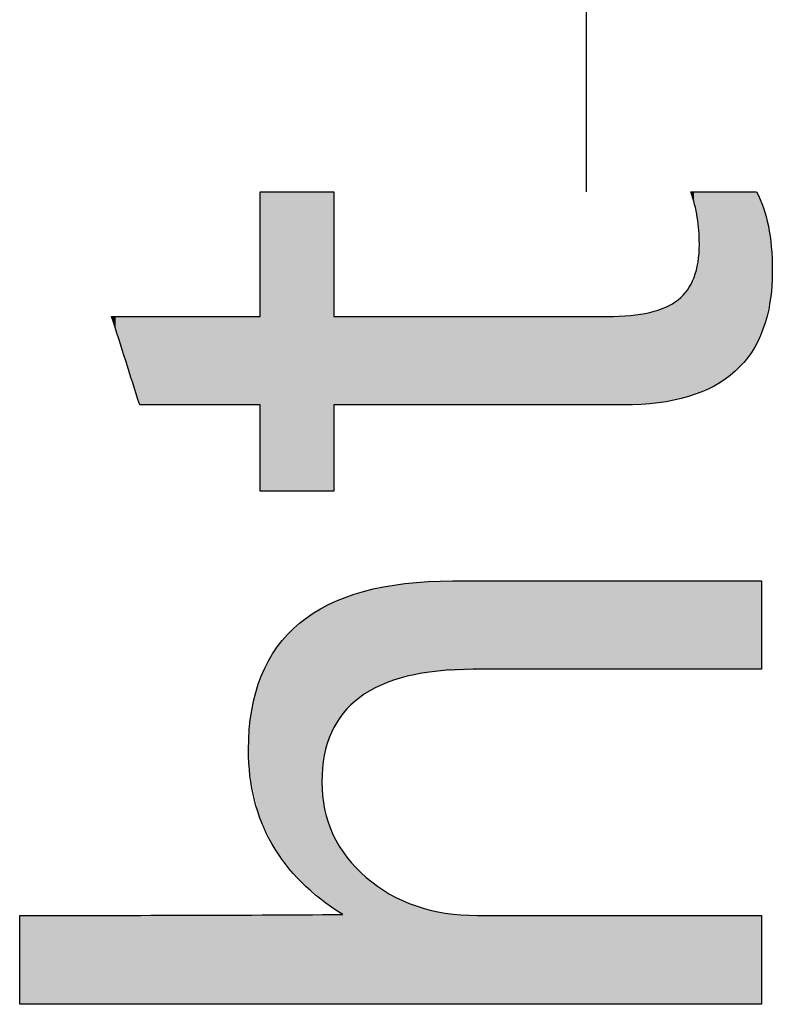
# Model space of a CAD drawing. Extents: x 68 to 125, y 76 to 211.
# Tile 54 of 89: x 97.84 to 98.91, y 167.86 to 169.26. Entities that reach past the tile are written whole.
import ezdxf

# ---------------------------------------------------------------- set-up
doc = ezdxf.new("R2010")
doc.units = 0
doc.layers.add('MAKE2D___U_53EF_U_89C1_U_0', color=7, linetype='CONTINUOUS')

# ---------------------------------------------------------------- blocks, each defined once
blk = doc.blocks.new('*U42')
at = {"layer": 'MAKE2D___U_53EF_U_89C1_U_0', "color": 252}
for points in [[(98.3481, 168.3095), (98.3377, 168.448), (98.3481, 168.451)], [(98.3569, 168.3137), (98.3481, 168.451), (98.3569, 168.4524)], [(98.3481, 168.3095), (98.3481, 168.451), (98.3569, 168.3137)], [(98.3642, 168.3173), (98.3569, 168.4524), (98.3642, 168.4536)], [(98.3569, 168.3137), (98.3569, 168.4524), (98.3642, 168.3173)], [(98.386, 168.324), (98.3642, 168.4536), (98.386, 168.457)], [(98.3642, 168.3173), (98.3642, 168.4536), (98.386, 168.324)], [(98.3951, 168.3268), (98.386, 168.457), (98.3951, 168.4584)], [(98.386, 168.324), (98.386, 168.457), (98.3951, 168.3268)], [(98.3976, 168.3272), (98.3951, 168.4584), (98.3976, 168.4588)], [(98.3951, 168.3268), (98.3951, 168.4584), (98.3976, 168.3272)], [(98.4178, 168.3308), (98.3976, 168.4588), (98.4178, 168.4599)], [(98.3976, 168.3272), (98.3976, 168.4588), (98.4178, 168.3308)], [(98.4304, 168.333), (98.4178, 168.4599), (98.4304, 168.4605)], [(98.4178, 168.3308), (98.4178, 168.4599), (98.4304, 168.333)], [(98.4523, 168.3338), (98.4304, 168.4605), (98.4523, 168.4616)], [(98.4304, 168.333), (98.4304, 168.4605), (98.4523, 168.3338)], [(98.4531, 168.3338), (98.4523, 168.4616), (98.4531, 168.4617)], [(98.4523, 168.3338), (98.4523, 168.4616), (98.4531, 168.3338)], [(98.4531, 168.3338), (98.4531, 168.4617), (98.4895, 168.3353)], [(98.4895, 168.3353), (98.4531, 168.4617), (98.4895, 168.4617)], [(98.4895, 168.3353), (98.4895, 168.4617), (98.4964, 168.3355)], [(98.4964, 168.3355), (98.4895, 168.4617), (98.4964, 168.4617)], [(98.4964, 168.3355), (98.4964, 168.4617), (98.4988, 168.3356)], [(98.4988, 168.3356), (98.4964, 168.4617), (98.4988, 168.4617)], [(98.4988, 168.3356), (98.4988, 168.4617), (98.5067, 168.3359)], [(98.5067, 168.3359), (98.4988, 168.4617), (98.5067, 168.4617)], [(98.5067, 168.3359), (98.5067, 168.4617), (98.5122, 168.3361)], [(98.5122, 168.3361), (98.5067, 168.4617), (98.5122, 168.4617)], [(98.5122, 168.3361), (98.5122, 168.4617), (98.5272, 168.3361)], [(98.5272, 168.3361), (98.5122, 168.4617), (98.5272, 168.4617)], [(98.5272, 168.3361), (98.5272, 168.4617), (98.5682, 168.3361)], [(98.5682, 168.3361), (98.5272, 168.4617), (98.5682, 168.4617)], [(98.5682, 168.3361), (98.5682, 168.4617), (98.6656, 168.3361)], [(98.6656, 168.3361), (98.5682, 168.4617), (98.6656, 168.4617)], [(98.6656, 168.3361), (98.6656, 168.4617), (98.677, 168.3361)], [(98.677, 168.3361), (98.6656, 168.4617), (98.677, 168.4617)], [(98.677, 168.3361), (98.677, 168.4617), (98.845, 168.3361)], [(98.845, 168.3361), (98.677, 168.4617), (98.845, 168.4617)], [(98.845, 168.3361), (98.845, 168.4617), (98.8551, 168.3361)], [(98.8551, 168.3361), (98.845, 168.4617), (98.8551, 168.4617)], [(98.8551, 168.3361), (98.8551, 168.4617), (98.8774, 168.3361)], [(98.8774, 168.3361), (98.8551, 168.4617), (98.8774, 168.4617)], [(98.8774, 168.3361), (98.8774, 168.4617), (98.8798, 168.3361)], [(98.8798, 168.3361), (98.8774, 168.4617), (98.8798, 168.4617)], [(98.8798, 168.3361), (98.8798, 168.4617), (98.8866, 168.3361)], [(98.8866, 168.3361), (98.8798, 168.4617), (98.8866, 168.4617)], [(98.8866, 168.3361), (98.8866, 168.4617), (98.8885, 168.3362)], [(98.8885, 168.3362), (98.8866, 168.4617), (98.8885, 168.4617)], [(98.8885, 168.3362), (98.8885, 168.4617), (98.8932, 168.3363)], [(98.8932, 168.3363), (98.8885, 168.4617), (98.8932, 168.4617)], [(98.8932, 168.3363), (98.8932, 168.4617), (98.8941, 168.3363)], [(98.8941, 168.3363), (98.8932, 168.4617), (98.8941, 168.4617)], [(98.8941, 168.3363), (98.8941, 168.4617), (98.8962, 168.3364)], [(98.8962, 168.3364), (98.8941, 168.4617), (98.8962, 168.4607)], [(98.2981, 168.2689), (98.2949, 168.4337), (98.2981, 168.4352)], [(98.3007, 168.2719), (98.2981, 168.4352), (98.3007, 168.4365)], [(98.2981, 168.2689), (98.2981, 168.4352), (98.2981, 168.269)], [(98.2981, 168.269), (98.2981, 168.4352), (98.2981, 168.4352)], [(98.2981, 168.269), (98.2981, 168.4352), (98.3007, 168.2719)], [(98.3045, 168.276), (98.3007, 168.4365), (98.3045, 168.4382)], [(98.3007, 168.2719), (98.3007, 168.4365), (98.3045, 168.276)], [(98.3084, 168.2803), (98.3045, 168.4382), (98.3084, 168.4394)], [(98.3045, 168.276), (98.3045, 168.4382), (98.3084, 168.2803)], [(98.3157, 168.2884), (98.3084, 168.4394), (98.3157, 168.4415)], [(98.3084, 168.2803), (98.3084, 168.4394), (98.3157, 168.2884)], [(98.3305, 168.2992), (98.3157, 168.4415), (98.3305, 168.4459)], [(98.3157, 168.2884), (98.3157, 168.4415), (98.3305, 168.2992)], [(98.3377, 168.3045), (98.3305, 168.4459), (98.3377, 168.448)], [(98.3305, 168.2992), (98.3305, 168.4459), (98.3377, 168.3045)], [(98.3377, 168.3045), (98.3377, 168.448), (98.3481, 168.3095)], [(98.2669, 168.0135), (98.2395, 168.4008), (98.2669, 168.4205)], [(98.2715, 168.0096), (98.2669, 168.4205), (98.2715, 168.4227)], [(98.2669, 168.0135), (98.2669, 168.4205), (98.2715, 168.0096)], [(98.2717, 168.1818), (98.2715, 168.4227), (98.2717, 168.4228)], [(98.2715, 168.1757), (98.2715, 168.4227), (98.2717, 168.1818)], [(98.272, 168.191), (98.2717, 168.4228), (98.272, 168.4229)], [(98.2717, 168.1818), (98.2717, 168.4228), (98.272, 168.191)], [(98.2731, 168.1983), (98.272, 168.4229), (98.2731, 168.4234)], [(98.272, 168.191), (98.272, 168.4229), (98.2731, 168.1983)], [(98.2763, 168.2203), (98.2731, 168.4234), (98.2763, 168.4249)], [(98.2731, 168.1983), (98.2731, 168.4234), (98.2763, 168.2203)], [(98.2797, 168.2304), (98.2763, 168.4249), (98.2797, 168.4265)], [(98.2763, 168.2203), (98.2763, 168.4249), (98.2797, 168.2304)], [(98.2833, 168.2411), (98.2797, 168.4265), (98.2833, 168.4282)], [(98.2797, 168.2304), (98.2797, 168.4265), (98.2833, 168.2411)], [(98.285, 168.2462), (98.2833, 168.4282), (98.285, 168.429)], [(98.2833, 168.2411), (98.2833, 168.4282), (98.285, 168.2462)], [(98.2914, 168.2574), (98.285, 168.429), (98.2914, 168.4321)], [(98.285, 168.2462), (98.285, 168.429), (98.285, 168.2463)], [(98.285, 168.2463), (98.285, 168.429), (98.285, 168.429)], [(98.285, 168.2463), (98.285, 168.429), (98.2914, 168.2574)], [(98.2949, 168.2634), (98.2914, 168.4321), (98.2949, 168.4337)], [(98.2914, 168.2574), (98.2914, 168.4321), (98.2949, 168.2634)], [(98.2949, 168.2634), (98.2949, 168.4337), (98.2981, 168.2689)], [(98.2354, 168.0418), (98.2098, 168.3702), (98.2354, 168.3978)], [(98.2366, 168.0402), (98.2354, 168.3978), (98.2366, 168.3987)], [(98.2354, 168.0418), (98.2354, 168.3978), (98.2366, 168.0402)], [(98.2373, 168.0393), (98.2366, 168.3987), (98.2373, 168.3992)], [(98.2366, 168.0402), (98.2366, 168.3987), (98.2373, 168.0393)], [(98.2395, 168.0366), (98.2373, 168.3992), (98.2395, 168.4008)], [(98.2373, 168.0393), (98.2373, 168.3992), (98.2395, 168.0366)], [(98.2395, 168.0366), (98.2395, 168.4008), (98.2669, 168.0135)], [(98.2098, 168.0744), (98.205, 168.3623), (98.2098, 168.3702)], [(98.2098, 168.0744), (98.2098, 168.3702), (98.2354, 168.0418)], [(98.205, 168.0804), (98.1902, 168.3376), (98.205, 168.3623)], [(98.205, 168.0804), (98.205, 168.3623), (98.2098, 168.0744)], [(98.1902, 168.1118), (98.1816, 168.314), (98.1902, 168.3376)], [(98.1902, 168.1118), (98.1902, 168.3376), (98.205, 168.0804)], [(98.1816, 168.1299), (98.1766, 168.3), (98.1816, 168.314)], [(98.1816, 168.1299), (98.1816, 168.314), (98.1902, 168.1118)], [(98.1766, 168.1523), (98.1693, 168.2593), (98.1766, 168.3)], [(98.1766, 168.1523), (98.1766, 168.3), (98.1816, 168.1299)], [(98.169, 168.1895), (98.1674, 168.2344), (98.169, 168.2575)], [(98.1693, 168.1849), (98.169, 168.2575), (98.1693, 168.2593)], [(98.169, 168.1895), (98.169, 168.2575), (98.1693, 168.1849)], [(98.1693, 168.1849), (98.1693, 168.2593), (98.1766, 168.1523)], [(98.1674, 168.2123), (98.1673, 168.2144), (98.1674, 168.2344)], [(98.1674, 168.2123), (98.1674, 168.2344), (98.169, 168.1895)], [(98.2715, 168.0096), (98.2715, 168.1757), (98.2717, 168.0095)], [(98.2717, 168.0095), (98.2715, 168.1757), (98.2717, 168.1675)], [(98.2717, 168.0095), (98.2717, 168.1675), (98.272, 168.0092)], [(98.272, 168.0092), (98.2717, 168.1675), (98.272, 168.1641)], [(98.272, 168.0092), (98.272, 168.1641), (98.2731, 168.0083)], [(98.2731, 168.0083), (98.272, 168.1641), (98.2731, 168.1515)], [(98.2731, 168.0083), (98.2731, 168.1515), (98.2763, 168.0056)], [(98.2763, 168.0056), (98.2731, 168.1515), (98.2763, 168.1367)], [(98.2763, 168.0056), (98.2763, 168.1367), (98.2797, 168.0028)], [(98.2797, 168.0028), (98.2763, 168.1367), (98.2797, 168.1212)], [(98.2797, 168.0028), (98.2797, 168.1212), (98.2833, 167.9998)], [(98.2833, 167.9998), (98.2797, 168.1212), (98.2833, 168.1126)], [(98.2833, 167.9998), (98.2833, 168.1126), (98.285, 167.9983)], [(98.285, 167.9983), (98.2833, 168.1126), (98.285, 168.1085)], [(98.285, 167.9983), (98.285, 168.1085), (98.285, 167.9983)], [(98.285, 167.9983), (98.285, 168.1085), (98.285, 168.1085)], [(98.285, 167.9983), (98.285, 168.1085), (98.2914, 167.9941)], [(98.2914, 167.9941), (98.285, 168.1085), (98.2914, 168.0932)], [(98.2914, 167.9941), (98.2914, 168.0932), (98.2949, 167.9917)], [(98.2949, 167.9917), (98.2914, 168.0932), (98.2949, 168.0878)], [(98.2949, 167.9917), (98.2949, 168.0878), (98.2981, 167.9896)], [(98.2981, 167.9896), (98.2949, 168.0878), (98.2981, 168.083)], [(98.2981, 167.9896), (98.2981, 168.083), (98.2981, 167.9896)], [(98.2981, 167.9896), (98.2981, 168.083), (98.2981, 168.0829)], [(98.2981, 167.9896), (98.2981, 168.0829), (98.3007, 167.9877)], [(98.3007, 167.9877), (98.2981, 168.0829), (98.3007, 168.079)], [(98.3007, 167.8602), (98.3007, 168.079), (98.3045, 167.8602)], [(98.3045, 167.8602), (98.3007, 168.079), (98.3045, 168.0733)], [(98.3045, 167.8602), (98.3045, 168.0733), (98.3084, 167.8602)], [(98.3084, 167.8602), (98.3045, 168.0733), (98.3084, 168.0674)], [(98.3084, 167.8602), (98.3084, 168.0674), (98.3157, 167.8602)], [(98.3157, 167.8602), (98.3084, 168.0674), (98.3157, 168.0596)], [(98.3157, 167.8602), (98.3157, 168.0596), (98.3305, 167.8602)], [(98.3305, 167.8602), (98.3157, 168.0596), (98.3305, 168.0439)], [(98.3305, 167.8602), (98.3305, 168.0439), (98.3377, 167.8602)], [(98.3377, 167.8602), (98.3305, 168.0439), (98.3377, 168.0383)], [(98.3377, 167.8602), (98.3377, 168.0383), (98.3481, 167.8602)], [(98.3481, 167.8602), (98.3377, 168.0383), (98.3481, 168.0303)], [(98.3481, 167.8602), (98.3481, 168.0303), (98.3569, 167.8602)], [(98.3569, 167.8602), (98.3481, 168.0303), (98.3569, 168.0235)], [(98.3569, 167.8602), (98.3569, 168.0235), (98.3642, 167.8602)], [(98.3642, 167.8602), (98.3569, 168.0235), (98.3642, 168.0195)], [(98.3642, 167.8602), (98.3642, 168.0195), (98.386, 167.8602)], [(98.386, 167.8602), (98.3642, 168.0195), (98.386, 168.0075)], [(98.386, 167.8602), (98.386, 168.0075), (98.3951, 167.8602)], [(98.3951, 167.8602), (98.386, 168.0075), (98.3951, 168.0043)], [(98.3951, 167.8602), (98.3951, 168.0043), (98.3976, 167.8602)], [(98.3976, 167.8602), (98.3951, 168.0043), (98.3976, 168.0033)], [(98.3976, 167.8602), (98.3976, 168.0033), (98.4178, 167.8602)], [(98.4178, 167.8602), (98.3976, 168.0033), (98.4178, 167.996)], [(98.1433, 167.8602), (98.0232, 167.9867), (98.1433, 167.987)], [(98.1673, 167.8602), (98.1433, 167.987), (98.1673, 167.9871)], [(98.1433, 167.8602), (98.1433, 167.987), (98.1673, 167.8602)], [(98.1673, 167.8602), (98.1673, 167.9871), (98.1674, 167.8602)], [(98.1674, 167.8602), (98.1673, 167.9871), (98.1674, 167.9871)], [(98.1674, 167.8602), (98.1674, 167.9871), (98.169, 167.8602)], [(98.169, 167.8602), (98.1674, 167.9871), (98.169, 167.9871)], [(98.169, 167.8602), (98.169, 167.9871), (98.1693, 167.8602)], [(98.1693, 167.8602), (98.169, 167.9871), (98.1693, 167.9871)], [(98.1693, 167.8602), (98.1693, 167.9871), (98.1766, 167.8602)], [(98.1766, 167.8602), (98.1693, 167.9871), (98.1766, 167.9871)], [(98.1766, 167.8602), (98.1766, 167.9871), (98.1816, 167.8602)], [(98.1816, 167.8602), (98.1766, 167.9871), (98.1816, 167.9871)], [(98.1902, 167.8602), (98.1816, 167.9871), (98.1902, 167.9872)], [(98.1816, 167.8602), (98.1816, 167.9871), (98.1902, 167.8602)], [(98.1902, 167.8602), (98.1902, 167.9872), (98.205, 167.8602)], [(98.205, 167.8602), (98.1902, 167.9872), (98.205, 167.9872)], [(98.205, 167.8602), (98.205, 167.9872), (98.2098, 167.8602)], [(98.2098, 167.8602), (98.205, 167.9872), (98.2098, 167.9872)], [(98.2354, 167.8602), (98.2098, 167.9872), (98.2354, 167.9873)], [(98.2098, 167.8602), (98.2098, 167.9872), (98.2354, 167.8602)], [(98.2354, 167.8602), (98.2354, 167.9873), (98.2366, 167.8602)], [(98.2366, 167.8602), (98.2354, 167.9873), (98.2366, 167.9873)], [(98.2373, 167.8602), (98.2366, 167.9873), (98.2373, 167.9874)], [(98.2366, 167.8602), (98.2366, 167.9873), (98.2373, 167.8602)], [(98.2373, 167.8602), (98.2373, 167.9874), (98.2395, 167.8602)], [(98.2395, 167.8602), (98.2373, 167.9874), (98.2395, 167.9874)], [(98.2669, 167.8602), (98.2395, 167.9874), (98.2669, 167.9875)], [(98.2395, 167.8602), (98.2395, 167.9874), (98.2669, 167.8602)], [(98.2669, 167.8602), (98.2669, 167.9875), (98.2715, 167.8602)], [(98.2715, 167.8602), (98.2669, 167.9875), (98.2715, 167.9875)], [(98.2715, 167.8602), (98.2715, 167.9875), (98.2717, 167.8602)], [(98.2717, 167.8602), (98.2715, 167.9875), (98.2717, 167.9875)], [(98.2717, 167.8602), (98.2717, 167.9875), (98.272, 167.8602)], [(98.272, 167.8602), (98.2717, 167.9875), (98.272, 167.9875)], [(98.272, 167.8602), (98.272, 167.9875), (98.2731, 167.8602)], [(98.2731, 167.8602), (98.272, 167.9875), (98.2731, 167.9875)], [(98.2731, 167.8602), (98.2731, 167.9875), (98.2763, 167.8602)], [(98.2763, 167.8602), (98.2731, 167.9875), (98.2763, 167.9875)], [(98.2797, 167.8602), (98.2763, 167.9875), (98.2797, 167.9876)], [(98.2763, 167.8602), (98.2763, 167.9875), (98.2797, 167.8602)], [(98.2797, 167.8602), (98.2797, 167.9876), (98.2833, 167.8602)], [(98.2833, 167.8602), (98.2797, 167.9876), (98.2833, 167.9876)], [(98.2833, 167.8602), (98.2833, 167.9876), (98.285, 167.8602)], [(98.285, 167.8602), (98.2833, 167.9876), (98.285, 167.9876)], [(98.285, 167.8602), (98.285, 167.9876), (98.285, 167.8602)], [(98.285, 167.8602), (98.285, 167.9876), (98.285, 167.9876)], [(98.285, 167.8602), (98.285, 167.9876), (98.2914, 167.8602)], [(98.2914, 167.8602), (98.285, 167.9876), (98.2914, 167.9876)], [(98.2914, 167.8602), (98.2914, 167.9876), (98.2949, 167.8602)], [(98.2949, 167.8602), (98.2914, 167.9876), (98.2949, 167.9876)], [(98.2981, 167.8602), (98.2949, 167.9876), (98.2981, 167.9877)], [(98.2949, 167.8602), (98.2949, 167.9876), (98.2981, 167.8602)], [(98.2981, 167.8602), (98.2981, 167.9877), (98.2981, 167.8602)], [(98.2981, 167.8602), (98.2981, 167.9877), (98.2981, 167.9877)], [(98.2981, 167.8602), (98.2981, 167.9877), (98.3007, 167.8602)], [(98.3007, 167.8602), (98.2981, 167.9877), (98.3007, 167.9877)], [(98.4178, 167.8602), (98.4178, 167.996), (98.4304, 167.8602)], [(98.4304, 167.8602), (98.4178, 167.996), (98.4304, 167.9935)], [(98.4304, 167.8602), (98.4304, 167.9935), (98.4523, 167.8602)], [(98.4523, 167.8602), (98.4304, 167.9935), (98.4523, 167.989)], [(98.4523, 167.8602), (98.4523, 167.989), (98.4531, 167.8602)], [(98.4531, 167.8602), (98.4523, 167.989), (98.4531, 167.9889)], [(98.4531, 167.8602), (98.4531, 167.9889), (98.4895, 167.8602)], [(98.4895, 167.8602), (98.4531, 167.9889), (98.4895, 167.9864)], [(97.842, 167.8609), (97.842, 167.9859), (97.8425, 167.8602)], [(97.8425, 167.8602), (97.842, 167.9859), (97.8425, 167.9859)], [(97.8492, 167.8602), (97.8425, 167.9859), (97.8492, 167.9861)], [(97.8425, 167.8602), (97.8425, 167.9859), (97.8492, 167.8602)], [(97.8626, 167.8602), (97.8492, 167.9861), (97.8626, 167.9864)], [(97.8492, 167.8602), (97.8492, 167.9861), (97.8626, 167.8602)], [(97.8626, 167.8602), (97.8626, 167.9864), (97.8635, 167.8602)], [(97.8635, 167.8602), (97.8626, 167.9864), (97.8635, 167.9864)], [(97.9161, 167.8602), (97.8635, 167.9864), (97.9161, 167.9865)], [(97.8635, 167.8602), (97.8635, 167.9864), (97.9161, 167.8602)], [(97.9161, 167.8602), (97.9161, 167.9865), (97.9568, 167.8602)], [(97.9568, 167.8602), (97.9161, 167.9865), (97.9568, 167.9865)], [(98.0232, 167.8602), (97.9568, 167.9865), (98.0232, 167.9867)], [(97.9568, 167.8602), (97.9568, 167.9865), (98.0232, 167.8602)], [(98.0232, 167.8602), (98.0232, 167.9867), (98.1433, 167.8602)], [(98.4895, 167.8602), (98.4895, 167.9864), (98.4964, 167.8602)], [(98.4964, 167.8602), (98.4895, 167.9864), (98.4964, 167.9864)], [(98.4964, 167.8602), (98.4964, 167.9864), (98.4988, 167.8602)], [(98.4988, 167.8602), (98.4964, 167.9864), (98.4988, 167.9864)], [(98.4988, 167.8602), (98.4988, 167.9864), (98.5067, 167.8602)], [(98.5067, 167.8602), (98.4988, 167.9864), (98.5067, 167.9864)], [(98.5067, 167.8602), (98.5067, 167.9864), (98.5122, 167.8602)], [(98.5122, 167.8602), (98.5067, 167.9864), (98.5122, 167.9864)], [(98.5122, 167.8602), (98.5122, 167.9864), (98.5272, 167.8602)], [(98.5272, 167.8602), (98.5122, 167.9864), (98.5272, 167.9864)], [(98.5272, 167.8602), (98.5272, 167.9864), (98.5682, 167.8602)], [(98.5682, 167.8602), (98.5272, 167.9864), (98.5682, 167.9864)], [(98.5682, 167.8602), (98.5682, 167.9864), (98.6656, 167.8602)], [(98.6656, 167.8602), (98.5682, 167.9864), (98.6656, 167.9864)], [(98.6656, 167.8602), (98.6656, 167.9864), (98.677, 167.8602)], [(98.677, 167.8602), (98.6656, 167.9864), (98.677, 167.9864)], [(98.677, 167.8602), (98.677, 167.9864), (98.845, 167.8602)], [(98.845, 167.8602), (98.677, 167.9864), (98.845, 167.9864)], [(98.845, 167.8602), (98.845, 167.9864), (98.8551, 167.8602)], [(98.8551, 167.8602), (98.845, 167.9864), (98.8551, 167.9864)], [(98.8551, 167.8602), (98.8551, 167.9864), (98.8774, 167.8602)], [(98.8774, 167.8602), (98.8551, 167.9864), (98.8774, 167.9864)], [(98.8774, 167.8602), (98.8774, 167.9864), (98.8798, 167.8602)], [(98.8798, 167.8602), (98.8774, 167.9864), (98.8798, 167.9864)], [(98.8798, 167.8602), (98.8798, 167.9864), (98.8866, 167.8602)], [(98.8866, 167.8602), (98.8798, 167.9864), (98.8866, 167.9864)], [(98.8866, 167.8602), (98.8866, 167.9864), (98.8885, 167.8602)], [(98.8885, 167.8602), (98.8866, 167.9864), (98.8885, 167.9864)], [(98.8885, 167.8602), (98.8885, 167.9864), (98.8932, 167.8602)], [(98.8932, 167.8602), (98.8885, 167.9864), (98.8932, 167.9864)], [(98.8932, 167.8602), (98.8932, 167.9864), (98.8941, 167.8603)], [(98.8941, 167.8603), (98.8932, 167.9864), (98.8941, 167.9864)], [(98.8941, 167.8603), (98.8941, 167.9864), (98.8962, 167.8606)], [(98.8962, 167.8606), (98.8941, 167.9864), (98.8962, 167.9864)]]:
    blk.add_solid(points, dxfattribs=at)
blk = doc.blocks.new('*U46')
at = {"layer": 'MAKE2D___U_53EF_U_89C1_U_0', "color": 252}
for points in [[(98.1858, 168.5895), (98.184, 169.0115), (98.1858, 169.0143)], [(98.184, 168.5897), (98.184, 169.0115), (98.1858, 168.5895)], [(98.1858, 168.5895), (98.1858, 169.0143), (98.1893, 168.5893)], [(98.1893, 168.5893), (98.1858, 169.0143), (98.1893, 169.0143)], [(98.1893, 168.5893), (98.1893, 169.0143), (98.1905, 168.5892)], [(98.1905, 168.5892), (98.1893, 169.0143), (98.1905, 169.0143)], [(98.1905, 168.5892), (98.1905, 169.0143), (98.1962, 168.5892)], [(98.1962, 168.5892), (98.1905, 169.0143), (98.1962, 169.0143)], [(98.1962, 168.5892), (98.1962, 169.0143), (98.21, 168.5892)], [(98.21, 168.5892), (98.1962, 169.0143), (98.21, 169.0143)], [(98.21, 168.5892), (98.21, 169.0143), (98.2459, 168.5892)], [(98.2459, 168.5892), (98.21, 169.0143), (98.2459, 169.0143)], [(98.2459, 168.5892), (98.2459, 169.0143), (98.2655, 168.5892)], [(98.2655, 168.5892), (98.2459, 169.0143), (98.2655, 169.0143)], [(98.2655, 168.5892), (98.2655, 169.0143), (98.2736, 168.5892)], [(98.2736, 168.5892), (98.2655, 169.0143), (98.2736, 169.0143)], [(98.2736, 168.5892), (98.2736, 169.0143), (98.2793, 168.5892)], [(98.2793, 168.5892), (98.2736, 169.0143), (98.2793, 169.0143)], [(98.2793, 168.5892), (98.2793, 169.0143), (98.2863, 168.5892)], [(98.2863, 168.5892), (98.2793, 169.0143), (98.2863, 169.0143)], [(98.2863, 168.5892), (98.2863, 169.0143), (98.2875, 168.5892)], [(98.2875, 168.5892), (98.2863, 169.0143), (98.2875, 169.0128)], [(98.2875, 168.5892), (98.2875, 169.0128), (98.2883, 168.6045)], [(98.2883, 168.6045), (98.2875, 169.0128), (98.2883, 169.0119)], [(98.797, 169.0115), (98.7962, 169.0139), (98.797, 169.014)], [(98.7989, 169.0051), (98.797, 169.014), (98.7989, 169.0143)], [(98.797, 169.0115), (98.797, 169.014), (98.7989, 169.0051)], [(98.7989, 169.0051), (98.7989, 169.0143), (98.7998, 169.0021)], [(98.7998, 169.0021), (98.7989, 169.0143), (98.7998, 169.0143)], [(98.7998, 169.0021), (98.7998, 169.0143), (98.8004, 168.9993)], [(98.8004, 168.9993), (98.7998, 169.0143), (98.8004, 169.0143)], [(98.8004, 168.9993), (98.8004, 169.0143), (98.8042, 168.9828)], [(98.8042, 168.9828), (98.8004, 169.0143), (98.8042, 169.0143)], [(98.8042, 168.9828), (98.8042, 169.0143), (98.8058, 168.9661)], [(98.8058, 168.9661), (98.8042, 169.0143), (98.8058, 169.0143)], [(98.8058, 168.9661), (98.8058, 169.0143), (98.8063, 168.9602)], [(98.8063, 168.9602), (98.8058, 169.0143), (98.8063, 169.0143)], [(98.8063, 168.9602), (98.8063, 169.0143), (98.808, 168.9426)], [(98.808, 168.9426), (98.8063, 169.0143), (98.808, 169.0143)], [(98.808, 168.73), (98.808, 169.0143), (98.831, 168.7396)], [(98.831, 168.7396), (98.808, 169.0143), (98.831, 169.0143)], [(98.831, 168.7396), (98.831, 169.0143), (98.857, 168.7588)], [(98.857, 168.7588), (98.831, 169.0143), (98.857, 169.0143)], [(98.857, 168.7588), (98.857, 169.0143), (98.862, 168.7624)], [(98.862, 168.7624), (98.857, 169.0143), (98.862, 169.0143)], [(98.862, 168.7624), (98.862, 169.0143), (98.8801, 168.7852)], [(98.8801, 168.7852), (98.862, 169.0143), (98.8801, 169.0143)], [(98.8801, 168.7852), (98.8801, 169.0143), (98.8855, 168.792)], [(98.8855, 168.792), (98.8801, 169.0143), (98.8855, 169.0132)], [(98.8855, 168.792), (98.8855, 169.0132), (98.8902, 168.8026)], [(98.8902, 168.8026), (98.8855, 169.0132), (98.8902, 169.0123)], [(98.8902, 168.8026), (98.8902, 169.0123), (98.8957, 168.8149)], [(98.8957, 168.8149), (98.8902, 169.0123), (98.8957, 169.0007)], [(98.8957, 168.8149), (98.8957, 169.0007), (98.9016, 168.8283)], [(98.9016, 168.8283), (98.8957, 169.0007), (98.9016, 168.9824)], [(98.9016, 168.8283), (98.9016, 168.9824), (98.9042, 168.8414)], [(98.9042, 168.8414), (98.9016, 168.9824), (98.9042, 168.9743)], [(98.9042, 168.8414), (98.9042, 168.9743), (98.9095, 168.8682)], [(98.9095, 168.8682), (98.9042, 168.9743), (98.9095, 168.9439)], [(98.808, 168.73), (98.8063, 168.916), (98.808, 168.9426)], [(98.9095, 168.8682), (98.9095, 168.9439), (98.9101, 168.8714)], [(98.9101, 168.8714), (98.9095, 168.9439), (98.9101, 168.9337)], [(98.9101, 168.8714), (98.9101, 168.9337), (98.9116, 168.8954)], [(98.9116, 168.8954), (98.9101, 168.9337), (98.9116, 168.9099)], [(98.8058, 168.7291), (98.8042, 168.9076), (98.8058, 168.9138)], [(98.8063, 168.7293), (98.8058, 168.9138), (98.8063, 168.916)], [(98.8058, 168.7291), (98.8058, 168.9138), (98.8063, 168.7293)], [(98.8063, 168.7293), (98.8063, 168.916), (98.808, 168.73)], [(98.8042, 168.7284), (98.8004, 168.8927), (98.8042, 168.9076)], [(98.8042, 168.7284), (98.8042, 168.9076), (98.8058, 168.7291)], [(98.9116, 168.8954), (98.9116, 168.9099), (98.9117, 168.8993)], [(98.9117, 168.8993), (98.9116, 168.9099), (98.9117, 168.9094)], [(98.9117, 168.8993), (98.9117, 168.9094), (98.9117, 168.9048)], [(98.7962, 168.7251), (98.7925, 168.878), (98.7962, 168.8848)], [(98.797, 168.7254), (98.7962, 168.8848), (98.797, 168.8863)], [(98.7962, 168.7251), (98.7962, 168.8848), (98.797, 168.7254)], [(98.7989, 168.7262), (98.797, 168.8863), (98.7989, 168.8899)], [(98.797, 168.7254), (98.797, 168.8863), (98.7989, 168.7262)], [(98.7998, 168.7266), (98.7989, 168.8899), (98.7998, 168.8915)], [(98.7989, 168.7262), (98.7989, 168.8899), (98.7998, 168.7266)], [(98.8004, 168.7268), (98.7998, 168.8915), (98.8004, 168.8927)], [(98.7998, 168.7266), (98.7998, 168.8915), (98.8004, 168.7268)], [(98.8004, 168.7268), (98.8004, 168.8927), (98.8042, 168.7284)], [(98.7903, 168.7231), (98.7758, 168.8595), (98.7903, 168.8739)], [(98.7925, 168.7235), (98.7903, 168.8739), (98.7925, 168.878)], [(98.7903, 168.7231), (98.7903, 168.8739), (98.7925, 168.7235)], [(98.7925, 168.7235), (98.7925, 168.878), (98.7962, 168.7251)], [(98.7758, 168.7201), (98.7563, 168.8489), (98.7758, 168.8595)], [(98.7758, 168.7201), (98.7758, 168.8595), (98.7903, 168.7231)], [(98.184, 168.7116), (98.1815, 168.8372), (98.184, 168.841)], [(98.7311, 168.7134), (98.7002, 168.8379), (98.7311, 168.8417)], [(98.7466, 168.7142), (98.7311, 168.8417), (98.7466, 168.8462)], [(98.7311, 168.7134), (98.7311, 168.8417), (98.7466, 168.7142)], [(98.7563, 168.7162), (98.7466, 168.8462), (98.7563, 168.8489)], [(98.7466, 168.7142), (98.7466, 168.8462), (98.7563, 168.7162)], [(98.7563, 168.7162), (98.7563, 168.8489), (98.7758, 168.7201)], [(97.9783, 168.8195), (97.973, 168.8362), (97.9783, 168.8364)], [(97.9889, 168.7861), (97.9783, 168.8364), (97.9889, 168.8368)], [(97.9783, 168.8195), (97.9783, 168.8364), (97.9889, 168.7861)], [(97.9991, 168.7541), (97.9889, 168.8368), (97.9991, 168.8372)], [(97.9889, 168.7861), (97.9889, 168.8368), (97.9991, 168.7541)], [(97.9991, 168.7541), (97.9991, 168.8372), (98.0101, 168.7194)], [(98.0101, 168.7194), (97.9991, 168.8372), (98.0101, 168.8372)], [(98.0101, 168.7194), (98.0101, 168.8372), (98.0133, 168.7116)], [(98.0133, 168.7116), (98.0101, 168.8372), (98.0133, 168.8372)], [(98.0133, 168.7116), (98.0133, 168.8372), (98.0247, 168.7116)], [(98.0247, 168.7116), (98.0133, 168.8372), (98.0247, 168.8372)], [(98.0247, 168.7116), (98.0247, 168.8372), (98.0475, 168.7116)], [(98.0475, 168.7116), (98.0247, 168.8372), (98.0475, 168.8372)], [(98.0475, 168.7116), (98.0475, 168.8372), (98.093, 168.7116)], [(98.093, 168.7116), (98.0475, 168.8372), (98.093, 168.8372)], [(98.093, 168.7116), (98.093, 168.8372), (98.1113, 168.7116)], [(98.1113, 168.7116), (98.093, 168.8372), (98.1113, 168.8372)], [(98.1113, 168.7116), (98.1113, 168.8372), (98.1674, 168.7116)], [(98.1674, 168.7116), (98.1113, 168.8372), (98.1674, 168.8372)], [(98.1674, 168.7116), (98.1674, 168.8372), (98.1815, 168.7116)], [(98.1815, 168.7116), (98.1674, 168.8372), (98.1815, 168.8372)], [(98.1815, 168.7116), (98.1815, 168.8372), (98.184, 168.7116)], [(98.2883, 168.7101), (98.2883, 168.8384), (98.2903, 168.7116)], [(98.2903, 168.7116), (98.2883, 168.8384), (98.2903, 168.8377)], [(98.2903, 168.7116), (98.2903, 168.8377), (98.2921, 168.7116)], [(98.2921, 168.7116), (98.2903, 168.8377), (98.2921, 168.8372)], [(98.2921, 168.7116), (98.2921, 168.8372), (98.2971, 168.7116)], [(98.2971, 168.7116), (98.2921, 168.8372), (98.2971, 168.8372)], [(98.2971, 168.7116), (98.2971, 168.8372), (98.305, 168.7116)], [(98.305, 168.7116), (98.2971, 168.8372), (98.305, 168.8372)], [(98.305, 168.7116), (98.305, 168.8372), (98.3108, 168.7116)], [(98.3108, 168.7116), (98.305, 168.8372), (98.3108, 168.8372)], [(98.3108, 168.7116), (98.3108, 168.8372), (98.3308, 168.7116)], [(98.3308, 168.7116), (98.3108, 168.8372), (98.3308, 168.8372)], [(98.3308, 168.7116), (98.3308, 168.8372), (98.3655, 168.7116)], [(98.3655, 168.7116), (98.3308, 168.8372), (98.3655, 168.8372)], [(98.3655, 168.7116), (98.3655, 168.8372), (98.4342, 168.7116)], [(98.4342, 168.7116), (98.3655, 168.8372), (98.4342, 168.8372)], [(98.4342, 168.7116), (98.4342, 168.8372), (98.5841, 168.7116)], [(98.5841, 168.7116), (98.4342, 168.8372), (98.5841, 168.8372)], [(98.5841, 168.7116), (98.5841, 168.8372), (98.6408, 168.7116)], [(98.6408, 168.7116), (98.5841, 168.8372), (98.6408, 168.8372)], [(98.6408, 168.7116), (98.6408, 168.8372), (98.6666, 168.7116)], [(98.6666, 168.7116), (98.6408, 168.8372), (98.6666, 168.8372)], [(98.6666, 168.7116), (98.6666, 168.8372), (98.6781, 168.7116)], [(98.6781, 168.7116), (98.6666, 168.8372), (98.6781, 168.8372)], [(98.6781, 168.7116), (98.6781, 168.8372), (98.6827, 168.7116)], [(98.6827, 168.7116), (98.6781, 168.8372), (98.6827, 168.8372)], [(98.6934, 168.7116), (98.6827, 168.8372), (98.6934, 168.8376)], [(98.6827, 168.7116), (98.6827, 168.8372), (98.6934, 168.7116)], [(98.7002, 168.7119), (98.6934, 168.8376), (98.7002, 168.8379)], [(98.6934, 168.7116), (98.6934, 168.8376), (98.7002, 168.7119)], [(98.7002, 168.7119), (98.7002, 168.8379), (98.7311, 168.7134)]]:
    blk.add_solid(points, dxfattribs=at)
blk = doc.blocks.new('BLOCK_4')
at = {"layer": 'MAKE2D___U_53EF_U_89C1_U_0'}
for points, knots in [([(98.184, 168.7116), (98.184, 168.6708), (98.184, 168.63), (98.184, 168.5892), (98.2187, 168.5892), (98.2535, 168.5892), (98.2883, 168.5892), (98.2883, 168.63), (98.2883, 168.6708), (98.2883, 168.7116), (98.4255, 168.7116), (98.5626, 168.7116), (98.6998, 168.7116), (98.8411, 168.7116), (98.9117, 168.7753), (98.9117, 168.9028), (98.9117, 168.9496), (98.9042, 168.9868), (98.8892, 169.0143), (98.8621, 169.0143), (98.831, 169.0143), (98.7961, 169.0143), (98.804, 168.9908), (98.808, 168.9662), (98.808, 168.9402), (98.808, 168.9033), (98.7979, 168.8769), (98.7778, 168.861), (98.7576, 168.8451), (98.7241, 168.8372), (98.6773, 168.8372), (98.5476, 168.8372), (98.418, 168.8372), (98.2883, 168.8372), (98.2883, 168.8962), (98.2883, 168.9552), (98.2883, 169.0143), (98.2535, 169.0143), (98.2187, 169.0143), (98.184, 169.0143), (98.184, 168.9552), (98.184, 168.8962), (98.184, 168.8372), (98.1135, 168.8372), (98.0431, 168.8372), (97.9727, 168.8372), (97.9861, 168.7953), (97.9993, 168.7534), (98.0126, 168.7116), (98.0698, 168.7116), (98.1269, 168.7116), (98.184, 168.7116)], [0, 0, 0, 0, 1, 1, 1, 2, 2, 2, 3, 3, 3, 4, 4, 4, 5, 5, 5, 6, 6, 6, 7, 7, 7, 8, 8, 8, 9, 9, 9, 10, 10, 10, 11, 11, 11, 12, 12, 12, 13, 13, 13, 14, 14, 14, 15, 15, 15, 16, 16, 16, 17, 17, 17, 17]), ([(98.8962, 167.9864), (98.7616, 167.9864), (98.627, 167.9864), (98.4925, 167.9864), (98.4289, 167.9864), (98.3762, 168.0044), (98.3344, 168.0405), (98.2925, 168.0766), (98.2715, 168.1219), (98.2715, 168.1764), (98.2715, 168.2829), (98.3432, 168.3361), (98.4866, 168.3361), (98.6232, 168.3361), (98.7597, 168.3361), (98.8962, 168.3361), (98.8962, 168.378), (98.8962, 168.4198), (98.8962, 168.4617), (98.7501, 168.4617), (98.6039, 168.4617), (98.4577, 168.4617), (98.264, 168.4617), (98.1672, 168.3816), (98.1672, 168.2215), (98.1672, 168.121), (98.2119, 168.0431), (98.3012, 167.9877), (98.1481, 167.9868), (97.995, 167.9864), (97.842, 167.9864), (97.842, 167.9443), (97.842, 167.9023), (97.842, 167.8602), (98.1934, 167.8602), (98.5448, 167.8602), (98.8962, 167.8602), (98.8962, 167.9023), (98.8962, 167.9443), (98.8962, 167.9864)], [0, 0, 0, 0, 1, 1, 1, 2, 2, 2, 3, 3, 3, 4, 4, 4, 5, 5, 5, 6, 6, 6, 7, 7, 7, 8, 8, 8, 9, 9, 9, 10, 10, 10, 11, 11, 11, 12, 12, 12, 13, 13, 13, 13])]:
    blk.add_open_spline(points, degree=3, knots=knots, dxfattribs=at)
at = {"layer": 'MAKE2D___U_53EF_U_89C1_U_0', "color": 252}
for name in ['*U46', '*U42']:
    blk.add_blockref(name, (0, 0), dxfattribs=at)

msp = doc.modelspace()

# ---------------------------------------------------------------- linework, layer by layer
at = {"layer": 'MAKE2D___U_53EF_U_89C1_U_0', "color": 82}
msp.add_lwpolyline([(98.6476, 169.0143), (98.6476, 202.9543)], dxfattribs=at)

# ---------------------------------------------------------------- block references
at = {"layer": 'MAKE2D___U_53EF_U_89C1_U_0'}
msp.add_blockref('BLOCK_4', (0, 0), dxfattribs=at)

doc.saveas('drawing.dxf')
